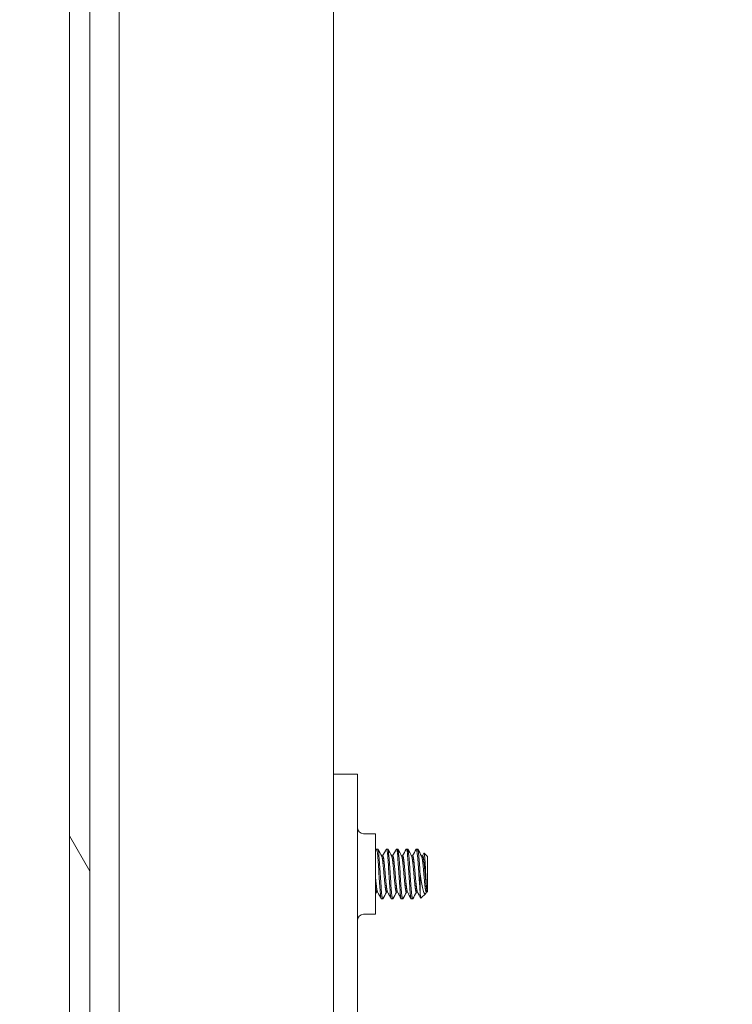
# Model space of a CAD drawing. Header units: inches. Extents: x 15 to 357, y 5 to 227.
# Tile 70 of 107: x 210.02 to 213.6, y 118.96 to 123.9. Entities that reach past the tile are written whole.
import ezdxf

# ---------------------------------------------------------------- set-up
doc = ezdxf.new("R2010")
doc.units = ezdxf.units.IN
doc.header["$LTSCALE"] = 22
doc.header["$MEASUREMENT"] = 0
doc.layers.get('0').update_dxf_attribs({"lineweight": 0})
for name, color, linetype, lineweight in [('Dimension (ANSI)', 7, 'Continuous', 5), ('Hatch (ANSI)', 7, 'Continuous', 5), ('Visible (ANSI)', 7, 'Continuous', 5)]:
    doc.layers.add(name, color=color, linetype=linetype, lineweight=lineweight)
doc.styles.add('ROMANS', font='tahoma.ttf')
doc.dimstyles.new('Default (ANSI)', dxfattribs={"dimscale": 22, "dimtxt": 0.07, "dimasz": 0.07, "dimexe": 0.125, "dimexo": 0.0625, "dimgap": 0.031496, "dimtad": 0, "dimtih": 1, "dimtoh": 1, "dimrnd": 1e-08, "dimzin": 0, "dimdsep": 46, "dimtxsty": 'ROMANS', "dimblk": 'Filled-1', "dimcen": 0.09, "dimdle": 0.393701, "dimclrd": 256, "dimclre": 256, "dimclrt": 256, "dimadec": 0, "dimazin": 0, "dimtfac": 0.928571, "dimtofl": 0, "dimtmove": 0, "dimatfit": 3, "dimfxl": 1, "dimtolj": 1, "dimtzin": 0, "dimlwd": -1, "dimlwe": -1, "dimarcsym": 0})

# ---------------------------------------------------------------- blocks, each defined once
blk = doc.blocks.new('Filled-1')
at = {"color": 0}
for p, q in [((0, 0), (-1, 0.1786)), ((-1, 0.1786), (-1, -0.1786)), ((-1, 0), (0, 0)), ((-1, -0.1786), (0, 0))]:
    blk.add_line(p, q, dxfattribs=at)
at = {"color": 0, "flags": 128}
blk.add_lwpolyline([(-1, -0.1786), (0, 0), (-1, 0.1786), (-1, -0.1786)], dxfattribs=at)
at = {"color": 0}
blk.add_solid([(-1, -0.1786), (0, 0), (-1, 0.1786), (-1, -0.1786)], dxfattribs=at)
blk = doc.blocks.new('*D19')
at = {"layer": 'Defpoints', "color": 0, "transparency": 16777216}
for p in [(202.4741, 115.7155), (213.5956, 115.7155), (211.7362, 108.7155)]:
    blk.add_point(p, dxfattribs=at)
at = {"layer": 'Dimension (ANSI)', "transparency": 16777216}
for p, q in [((202.4741, 115.7155), (202.4741, 121.183)), ((202.4741, 121.183), (204.0141, 121.183)), ((212.2206, 115.7155), (199.7241, 115.7155)), ((202.4741, 110.2555), (202.4741, 114.1755)), ((210.3612, 108.7155), (199.7241, 108.7155))]:
    blk.add_line(p, q, dxfattribs=at)
at = {"layer": 'Dimension (ANSI)', "transparency": 16777216, "xscale": 1.54000000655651, "yscale": 1.54000000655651, "zscale": 1.54000000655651}
for p, rotation in [((202.4741, 115.7155), 90), ((202.4741, 108.7155), 270)]:
    blk.add_blockref('Filled-1', p, dxfattribs=dict(at, rotation=rotation))
at = {"layer": 'Dimension (ANSI)', "transparency": 16777216, "insert": (206.0898, 121.183), "char_height": 1.54, "attachment_point": 5, "style": 'ROMANS'}
blk.add_mtext('\\A1;7.0\\PI/S', dxfattribs=at)
blk = doc.blocks.new('*D34')
at = {"layer": 'Defpoints', "color": 0, "transparency": 16777216}
for p in [(210.7513, 165.3635), (195.6191, 115.9885), (210.7513, 115.9885)]:
    blk.add_point(p, dxfattribs=at)
at = {"layer": 'Dimension (ANSI)', "transparency": 16777216}
for p, q in [((209.3763, 165.3635), (192.8691, 165.3635)), ((195.6191, 163.8235), (195.6191, 144.7723)), ((195.6191, 117.5285), (195.6191, 136.5797)), ((209.3763, 115.9885), (192.8691, 115.9885))]:
    blk.add_line(p, q, dxfattribs=at)
at = {"layer": 'Dimension (ANSI)', "transparency": 16777216, "xscale": 1.54000000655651, "yscale": 1.54000000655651, "zscale": 1.54000000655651}
for p, rotation in [((195.6191, 165.3635), 90), ((195.6191, 115.9885), 270)]:
    blk.add_blockref('Filled-1', p, dxfattribs=dict(at, rotation=rotation))
at = {"layer": 'Dimension (ANSI)', "transparency": 16777216, "insert": (195.6191, 140.676), "char_height": 1.54, "attachment_point": 5, "style": 'ROMANS'}
blk.add_mtext('\\A1;\\fTahoma|b0|i0;\\H1.5400;(49.38)\\P\\fTahoma|b0|i0;\\H1.5400;TUB\\P\\fTahoma|b0|i0;\\H1.5400;OPENING', dxfattribs=at)

msp = doc.modelspace()

# ---------------------------------------------------------------- hatches: boundary and pattern name
at = {"layer": 'Hatch (ANSI)'}
h = msp.add_hatch(dxfattribs=at)
h.set_pattern_fill('ANSI31', color=256, scale=22, angle=75, style=0)
edge = h.paths.add_edge_path()
edge.add_line((210.514, 166.2615), (211.1463, 166.2615))
edge.add_line((211.1463, 166.2615), (211.1463, 166.3635))
edge.add_line((211.1463, 166.3635), (210.514, 166.3635))
edge.add_ellipse((210.514, 166.1209), major_axis=(0, 0.2426), ratio=1, start_angle=0, end_angle=90)
edge.add_line((210.2713, 166.1209), (210.2713, 115.2311))
edge.add_ellipse((210.514, 115.2311), major_axis=(-0.2426, 0), ratio=1, start_angle=0, end_angle=90)
edge.add_line((210.514, 114.9885), (211.1463, 114.9885))
edge.add_line((211.1463, 114.9885), (211.1463, 115.0905))
edge.add_line((211.1463, 115.0905), (210.5311, 115.0905))
edge.add_line((210.5311, 115.0905), (210.514, 115.0905))
edge.add_ellipse((210.514, 115.2311), major_axis=(0, -0.1406), ratio=1, start_angle=270, end_angle=360, ccw=False)
edge.add_line((210.3733, 115.2311), (210.3733, 115.8514))
edge.add_line((210.3733, 115.8514), (210.3733, 165.4912))
edge.add_line((210.3733, 165.4912), (210.3733, 166.1209))
edge.add_ellipse((210.514, 166.1209), major_axis=(-0.1406, 0), ratio=1, start_angle=275.6923, end_angle=360, ccw=False)
edge.add_ellipse((210.514, 166.1209), major_axis=(-0.0139, 0.1399), ratio=1, start_angle=354.3077, end_angle=360, ccw=False)
h = msp.add_hatch(dxfattribs=at)
h.set_pattern_fill('ANSI31', color=256, scale=22, angle=-15, style=0)
edge = h.paths.add_edge_path()
edge.add_ellipse((210.3404, 165.8193), major_axis=(0.1796, -0.4375), ratio=1, start_angle=0, end_angle=11.8613)
edge.add_ellipse((210.3404, 165.8193), major_axis=(0.2657, -0.3912), ratio=1, start_angle=0, end_angle=12.3933)
edge.add_ellipse((210.3404, 165.8193), major_axis=(0.3435, -0.3251), ratio=1, start_angle=0, end_angle=111.109)
edge.add_ellipse((210.4875, 166.1474), major_axis=(0.0326, 0.1094), ratio=1, start_angle=0, end_angle=10.2538)
edge.add_ellipse((210.4875, 166.1474), major_axis=(0.0126, 0.1134), ratio=1, start_angle=0, end_angle=96.3195)
edge.add_line((210.3733, 166.1474), (210.3733, 166.1209))
edge.add_line((210.3733, 166.1209), (210.3733, 165.4912))
edge.add_ellipse((210.4875, 165.4912), major_axis=(-0.1141, 0), ratio=1, start_angle=0, end_angle=106.5734)
edge = h.paths.add_edge_path()
edge.add_ellipse((210.3404, 115.5233), major_axis=(0.1796, -0.4375), ratio=1, start_angle=0, end_angle=1.4669)
edge.add_ellipse((210.3404, 115.5233), major_axis=(0.1907, -0.4328), ratio=1, start_angle=0, end_angle=110.4124)
edge.add_ellipse((210.3404, 115.5233), major_axis=(0.3391, 0.3297), ratio=1, start_angle=0, end_angle=12.3816)
edge.add_ellipse((210.3404, 115.5233), major_axis=(0.2605, 0.3947), ratio=1, start_angle=0, end_angle=11.1028)
edge.add_ellipse((210.4875, 115.8514), major_axis=(0.0326, 0.1094), ratio=1, start_angle=0, end_angle=106.5734)
edge.add_line((210.3733, 115.8514), (210.3733, 115.2311))
edge.add_line((210.3733, 115.2311), (210.3733, 115.1952))
edge.add_ellipse((210.4875, 115.1952), major_axis=(-0.1141, 0), ratio=1, start_angle=0, end_angle=106.5734)

# ---------------------------------------------------------------- linework, layer by layer
at = {"layer": 'Visible (ANSI)'}
for p, q in [((210.2713, 166.1209), (210.2713, 115.2311)), ((210.3733, 115.2311), (210.3733, 166.1209)), ((210.52, 117.2155), (210.52, 165.3193)), ((211.5956, 165.3635), (211.5956, 115.9885)), ((211.7156, 120.1135), (211.5956, 120.1135)), ((211.7156, 120.1135), (211.7156, 120.051)), ((211.7156, 120.051), (211.7156, 118.176)), ((211.7468, 119.8152), (211.8056, 119.8152)), ((211.8056, 119.4118), (211.8056, 119.8152)), ((211.8175, 119.7385), (211.8112, 119.7385)), ((211.8368, 119.7047), (211.8425, 119.7047)), ((211.8675, 119.7385), (211.8612, 119.7385)), ((211.8868, 119.7047), (211.8925, 119.7047)), ((211.9175, 119.7385), (211.9112, 119.7385)), ((211.9368, 119.7047), (211.9425, 119.7047)), ((211.9675, 119.7385), (211.9612, 119.7385)), ((211.9868, 119.7047), (211.9925, 119.7047)), ((212.0175, 119.7385), (212.0112, 119.7385)), ((212.0368, 119.7047), (212.0425, 119.7047)), ((212.0675, 119.701), (212.0501, 119.7184)), ((212.0675, 119.526), (212.0675, 119.701)), ((212.03, 119.6139), (212.03, 119.5254)), ((211.8112, 119.5223), (211.8169, 119.5223)), ((211.8612, 119.5223), (211.8669, 119.5223)), ((211.9112, 119.5223), (211.9169, 119.5223)), ((211.9612, 119.5223), (211.9669, 119.5223)), ((212.0112, 119.5223), (212.0169, 119.5223)), ((212.0581, 119.5166), (212.034, 119.4926)), ((212.0618, 119.5223), (212.0607, 119.5203)), ((212.0612, 119.5223), (212.0638, 119.5223)), ((212.0638, 119.5223), (212.0638, 119.532)), ((212.0675, 119.526), (212.0638, 119.5223)), ((211.8425, 119.4885), (211.8362, 119.4885)), ((211.8925, 119.4885), (211.8862, 119.4885)), ((211.9425, 119.4885), (211.9362, 119.4885)), ((211.9925, 119.4885), (211.9862, 119.4885)), ((211.7468, 119.4118), (211.8056, 119.4118))]:
    msp.add_line(p, q, dxfattribs=at)
for centre, start, end in [((211.7468, 119.8465), 180, 270), ((211.7468, 119.3806), 90, 180)]:
    msp.add_arc(centre, 0.0312, start, end, dxfattribs=at)
for points in [[(211.8056, 119.7292), (211.8072, 119.732), (211.8088, 119.7349), (211.8104, 119.7377)], [(211.8112, 119.7385), (211.8109, 119.7385), (211.8107, 119.7382), (211.8104, 119.7377)], [(211.8184, 119.7377), (211.8247, 119.7263), (211.8311, 119.715), (211.8374, 119.7036)], [(211.8419, 119.7047), (211.8481, 119.7157), (211.8542, 119.7267), (211.8604, 119.7377)], [(211.8612, 119.7385), (211.8609, 119.7385), (211.8607, 119.7382), (211.8604, 119.7377)], [(211.8684, 119.7377), (211.8747, 119.7263), (211.8811, 119.715), (211.8874, 119.7036)], [(211.8919, 119.7047), (211.8981, 119.7157), (211.9042, 119.7267), (211.9104, 119.7377)], [(211.9112, 119.7385), (211.9109, 119.7385), (211.9107, 119.7382), (211.9104, 119.7377)], [(211.9184, 119.7377), (211.9247, 119.7263), (211.9311, 119.715), (211.9374, 119.7036)], [(211.9419, 119.7047), (211.9481, 119.7157), (211.9542, 119.7267), (211.9604, 119.7377)], [(211.9612, 119.7385), (211.9609, 119.7385), (211.9607, 119.7382), (211.9604, 119.7377)], [(211.9684, 119.7377), (211.9747, 119.7263), (211.9811, 119.715), (211.9874, 119.7036)], [(211.9919, 119.7047), (211.9981, 119.7157), (212.0042, 119.7267), (212.0104, 119.7377)], [(212.0112, 119.7385), (212.0109, 119.7385), (212.0107, 119.7382), (212.0104, 119.7377)], [(212.0184, 119.7377), (212.0247, 119.7263), (212.0311, 119.715), (212.0374, 119.7036)], [(212.0419, 119.7047), (212.0444, 119.7092), (212.0469, 119.7136), (212.0494, 119.7181)], [(212.0494, 119.7181), (212.0497, 119.7186), (212.0499, 119.7186), (212.0501, 119.7184)], [(211.8118, 119.5223), (211.8097, 119.5186), (211.8077, 119.5149), (211.8056, 119.5112)], [(211.8354, 119.4893), (211.829, 119.5007), (211.8227, 119.5121), (211.8163, 119.5235)], [(211.8618, 119.5223), (211.8556, 119.5113), (211.8495, 119.5003), (211.8434, 119.4893)], [(211.8854, 119.4893), (211.879, 119.5007), (211.8727, 119.5121), (211.8663, 119.5235)], [(211.9118, 119.5223), (211.9056, 119.5113), (211.8995, 119.5003), (211.8934, 119.4893)], [(211.9354, 119.4893), (211.929, 119.5007), (211.9227, 119.5121), (211.9163, 119.5235)], [(211.9618, 119.5223), (211.9556, 119.5113), (211.9495, 119.5003), (211.9434, 119.4893)], [(211.9854, 119.4893), (211.979, 119.5007), (211.9727, 119.5121), (211.9663, 119.5235)], [(212.0118, 119.5223), (212.0056, 119.5113), (211.9995, 119.5003), (211.9934, 119.4893)], [(212.0334, 119.4928), (212.0277, 119.503), (212.022, 119.5132), (212.0163, 119.5235)], [(212.0607, 119.5203), (212.0598, 119.5187), (212.0589, 119.5174), (212.058, 119.5166)], [(211.8362, 119.4885), (211.8362, 119.4885), (211.8362, 119.4885), (211.8362, 119.4885)], [(211.8434, 119.4894), (211.843, 119.4888), (211.8427, 119.4885), (211.8425, 119.4885)], [(211.8862, 119.4885), (211.8862, 119.4885), (211.8862, 119.4885), (211.8862, 119.4885)], [(211.8934, 119.4894), (211.893, 119.4888), (211.8927, 119.4885), (211.8925, 119.4885)], [(211.9362, 119.4885), (211.9362, 119.4885), (211.9362, 119.4885), (211.9362, 119.4885)], [(211.9434, 119.4894), (211.943, 119.4888), (211.9427, 119.4885), (211.9425, 119.4885)], [(211.9862, 119.4885), (211.9862, 119.4885), (211.9862, 119.4885), (211.9862, 119.4885)], [(211.9934, 119.4894), (211.993, 119.4888), (211.9927, 119.4885), (211.9925, 119.4885)], [(212.034, 119.4925), (212.034, 119.4925), (212.034, 119.4926), (212.034, 119.4926)]]:
    msp.add_open_spline(points, degree=3, dxfattribs=at)
for points, knots in [([(211.8362, 119.4885), (211.8345, 119.4886), (211.8323, 119.5002), (211.8305, 119.5196), (211.8303, 119.5215), (211.8301, 119.5234), (211.83, 119.5254), (211.828, 119.548), (211.8256, 119.582), (211.8237, 119.6139), (211.8218, 119.6458), (211.8194, 119.6797), (211.8175, 119.7022), (211.8155, 119.7247), (211.8131, 119.7386), (211.8112, 119.7385)], [0.41666667, 0.41666667, 0.41666667, 0.41666667, 0.42426899, 0.42426899, 0.42426899, 0.425, 0.425, 0.425, 0.43333333, 0.43333333, 0.43333333, 0.44166667, 0.44166667, 0.44166667, 0.45, 0.45, 0.45, 0.45]), ([(211.8425, 119.4885), (211.8407, 119.4886), (211.8385, 119.5002), (211.8367, 119.5196), (211.8365, 119.5215), (211.8364, 119.5234), (211.8362, 119.5254), (211.8343, 119.548), (211.8319, 119.582), (211.83, 119.6139), (211.828, 119.6458), (211.8256, 119.6797), (211.8237, 119.7022), (211.8218, 119.7246), (211.8194, 119.7385), (211.8175, 119.7385)], [0.35, 0.35, 0.35, 0.35, 0.35760233, 0.35760233, 0.35760233, 0.35833333, 0.35833333, 0.35833333, 0.36666667, 0.36666667, 0.36666667, 0.375, 0.375, 0.375, 0.38330002, 0.38330002, 0.38330002, 0.38330002]), ([(211.8862, 119.4885), (211.8845, 119.4886), (211.8823, 119.5002), (211.8805, 119.5196), (211.8803, 119.5215), (211.8801, 119.5234), (211.88, 119.5254), (211.878, 119.548), (211.8756, 119.582), (211.8737, 119.6139), (211.8718, 119.6458), (211.8694, 119.6797), (211.8675, 119.7022), (211.8655, 119.7247), (211.8631, 119.7386), (211.8612, 119.7385)], [0.35, 0.35, 0.35, 0.35, 0.35760233, 0.35760233, 0.35760233, 0.35833333, 0.35833333, 0.35833333, 0.36666667, 0.36666667, 0.36666667, 0.375, 0.375, 0.375, 0.38333333, 0.38333333, 0.38333333, 0.38333333]), ([(211.8925, 119.4885), (211.8907, 119.4886), (211.8885, 119.5002), (211.8867, 119.5196), (211.8865, 119.5215), (211.8864, 119.5234), (211.8862, 119.5254), (211.8843, 119.548), (211.8819, 119.582), (211.88, 119.6139), (211.878, 119.6458), (211.8756, 119.6797), (211.8737, 119.7022), (211.8718, 119.7246), (211.8694, 119.7385), (211.8675, 119.7385)], [0.28333333, 0.28333333, 0.28333333, 0.28333333, 0.29093566, 0.29093566, 0.29093566, 0.29166667, 0.29166667, 0.29166667, 0.3, 0.3, 0.3, 0.30833333, 0.30833333, 0.30833333, 0.31663335, 0.31663335, 0.31663335, 0.31663335]), ([(211.9362, 119.4885), (211.9345, 119.4886), (211.9323, 119.5002), (211.9305, 119.5196), (211.9303, 119.5215), (211.9301, 119.5234), (211.93, 119.5254), (211.928, 119.548), (211.9256, 119.582), (211.9237, 119.6139), (211.9218, 119.6458), (211.9194, 119.6797), (211.9175, 119.7022), (211.9155, 119.7247), (211.9131, 119.7386), (211.9112, 119.7385)], [0.28333333, 0.28333333, 0.28333333, 0.28333333, 0.29093566, 0.29093566, 0.29093566, 0.29166667, 0.29166667, 0.29166667, 0.3, 0.3, 0.3, 0.30833333, 0.30833333, 0.30833333, 0.31666667, 0.31666667, 0.31666667, 0.31666667]), ([(211.9425, 119.4885), (211.9407, 119.4886), (211.9385, 119.5002), (211.9367, 119.5196), (211.9365, 119.5215), (211.9364, 119.5234), (211.9362, 119.5254), (211.9343, 119.548), (211.9319, 119.582), (211.93, 119.6139), (211.928, 119.6458), (211.9256, 119.6797), (211.9237, 119.7022), (211.9218, 119.7246), (211.9194, 119.7385), (211.9175, 119.7385)], [0.21666667, 0.21666667, 0.21666667, 0.21666667, 0.22426899, 0.22426899, 0.22426899, 0.225, 0.225, 0.225, 0.23333333, 0.23333333, 0.23333333, 0.24166667, 0.24166667, 0.24166667, 0.24996668, 0.24996668, 0.24996668, 0.24996668]), ([(211.9862, 119.4885), (211.9845, 119.4886), (211.9823, 119.5002), (211.9805, 119.5196), (211.9803, 119.5215), (211.9801, 119.5234), (211.98, 119.5254), (211.978, 119.548), (211.9756, 119.582), (211.9737, 119.6139), (211.9718, 119.6458), (211.9694, 119.6797), (211.9675, 119.7022), (211.9655, 119.7247), (211.9631, 119.7386), (211.9612, 119.7385)], [0.21666667, 0.21666667, 0.21666667, 0.21666667, 0.22426899, 0.22426899, 0.22426899, 0.225, 0.225, 0.225, 0.23333333, 0.23333333, 0.23333333, 0.24166667, 0.24166667, 0.24166667, 0.25, 0.25, 0.25, 0.25]), ([(211.9925, 119.4885), (211.9907, 119.4886), (211.9885, 119.5002), (211.9867, 119.5196), (211.9865, 119.5215), (211.9864, 119.5234), (211.9862, 119.5254), (211.9843, 119.548), (211.9819, 119.582), (211.98, 119.6139), (211.978, 119.6458), (211.9756, 119.6797), (211.9737, 119.7022), (211.9718, 119.7246), (211.9694, 119.7385), (211.9675, 119.7385)], [0.15, 0.15, 0.15, 0.15, 0.15760233, 0.15760233, 0.15760233, 0.15833333, 0.15833333, 0.15833333, 0.16666667, 0.16666667, 0.16666667, 0.175, 0.175, 0.175, 0.18330002, 0.18330002, 0.18330002, 0.18330002]), ([(212.03, 119.5254), (212.0282, 119.546), (212.026, 119.5761), (212.0242, 119.6055), (212.024, 119.6083), (212.0239, 119.6111), (212.0237, 119.6139), (212.0218, 119.6458), (212.0194, 119.6797), (212.0175, 119.7022), (212.0155, 119.7247), (212.0131, 119.7386), (212.0112, 119.7385)], [0.15833333, 0.15833333, 0.15833333, 0.15833333, 0.16593566, 0.16593566, 0.16593566, 0.16666667, 0.16666667, 0.16666667, 0.175, 0.175, 0.175, 0.18333333, 0.18333333, 0.18333333, 0.18333333]), ([(212.03, 119.6139), (212.0282, 119.643), (212.026, 119.6739), (212.0242, 119.696), (212.024, 119.6982), (212.0239, 119.7002), (212.0237, 119.7022), (212.0218, 119.7246), (212.0194, 119.7385), (212.0175, 119.7385)], [0.1, 0.1, 0.1, 0.1, 0.10760233, 0.10760233, 0.10760233, 0.10833333, 0.10833333, 0.10833333, 0.11663335, 0.11663335, 0.11663335, 0.11663335]), ([(212.0501, 119.7184), (212.0506, 119.7179), (212.051, 119.7158), (212.0518, 119.711), (212.0523, 119.7073), (212.0533, 119.6961), (212.054, 119.6873), (212.0553, 119.6654), (212.056, 119.6534), (212.0573, 119.629), (212.058, 119.6159), (212.0593, 119.5906), (212.06, 119.5793), (212.0613, 119.5592), (212.0618, 119.5519), (212.0627, 119.5408), (212.0632, 119.5357), (212.0638, 119.532)], [-0.5054103, -0.5054103, -0.5054103, -0.5054103, -0.4594539, -0.4594539, -0.4039382, -0.4039382, -0.3267095, -0.3267095, -0.2541612, -0.2541612, -0.1872275, -0.1872275, -0.1293211, -0.1293211, -0.0723048, -0.0723048, 0, 0, 0, 0]), ([(212.058, 119.5166), (212.0568, 119.5154), (212.0548, 119.5141), (212.0503, 119.5179), (212.0484, 119.5214), (212.0454, 119.5299), (212.0443, 119.5339), (212.041, 119.5475), (212.0388, 119.5585), (212.0342, 119.5842), (212.032, 119.5988), (212.03, 119.6139)], [-0.4811218, -0.4811218, -0.4811218, -0.4811218, -0.3702176, -0.3702176, -0.2839907, -0.2839907, -0.2279337, -0.2279337, -0.1175301, -0.1175301, 0, 0, 0, 0]), ([(212.03, 119.5254), (212.0303, 119.5199), (212.0306, 119.515), (212.0309, 119.5108), (212.0313, 119.5066), (212.0316, 119.503), (212.032, 119.5002), (212.0323, 119.4974), (212.0326, 119.4953), (212.033, 119.494), (212.0333, 119.4927), (212.0337, 119.4922), (212.034, 119.4925)], [0, 0, 0, 0, 0.000611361, 0.000611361, 0.000611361, 0.001222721, 0.001222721, 0.001222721, 0.001834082, 0.001834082, 0.001834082, 0.002445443, 0.002445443, 0.002445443, 0.002445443])]:
    msp.add_open_spline(points, degree=3, knots=knots, dxfattribs=at)
for points, weights, knots in [([(211.8612, 119.5223), (211.8612, 119.5223), (211.8612, 119.5223), (211.8581, 119.5225), (211.855, 119.5493), (211.8518, 119.576), (211.8487, 119.6138), (211.8456, 119.6516), (211.8425, 119.6782), (211.84, 119.699), (211.8374, 119.7036)], [0.999393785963, 0.999695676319, 1, 0.923879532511, 1, 0.923879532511, 1, 0.923879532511, 1, 0.939476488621, 0.975197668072], [0.34996668, 0.34996668, 0.34996668, 0.35, 0.35, 0.35833333, 0.35833333, 0.36666667, 0.36666667, 0.375, 0.375, 0.38162585, 0.38162585, 0.38162585]), ([(211.8663, 119.5235), (211.8637, 119.5281), (211.8612, 119.5493), (211.8581, 119.576), (211.855, 119.6138), (211.8518, 119.6516), (211.8487, 119.6782), (211.8456, 119.7047), (211.8425, 119.7047)], [0.975935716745, 0.938859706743, 1, 0.923879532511, 1, 0.923879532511, 1, 0.924183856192, 0.999393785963], [0.35163996, 0.35163996, 0.35163996, 0.35833333, 0.35833333, 0.36666667, 0.36666667, 0.375, 0.375, 0.38330002, 0.38330002, 0.38330002]), ([(211.9112, 119.5223), (211.9112, 119.5223), (211.9112, 119.5223), (211.9081, 119.5225), (211.905, 119.5493), (211.9018, 119.576), (211.8987, 119.6138), (211.8956, 119.6516), (211.8925, 119.6782), (211.89, 119.699), (211.8874, 119.7036)], [0.999393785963, 0.999695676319, 1, 0.923879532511, 1, 0.923879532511, 1, 0.923879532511, 1, 0.939476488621, 0.975197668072], [0.28330002, 0.28330002, 0.28330002, 0.28333333, 0.28333333, 0.29166667, 0.29166667, 0.3, 0.3, 0.30833333, 0.30833333, 0.31495918, 0.31495918, 0.31495918]), ([(211.9163, 119.5235), (211.9137, 119.5281), (211.9112, 119.5493), (211.9081, 119.576), (211.905, 119.6138), (211.9018, 119.6516), (211.8987, 119.6782), (211.8956, 119.7047), (211.8925, 119.7047)], [0.975935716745, 0.938859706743, 1, 0.923879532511, 1, 0.923879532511, 1, 0.924183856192, 0.999393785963], [0.2849733, 0.2849733, 0.2849733, 0.29166667, 0.29166667, 0.3, 0.3, 0.30833333, 0.30833333, 0.31663335, 0.31663335, 0.31663335]), ([(211.9612, 119.5223), (211.9612, 119.5223), (211.9612, 119.5223), (211.9581, 119.5225), (211.955, 119.5493), (211.9518, 119.576), (211.9487, 119.6138), (211.9456, 119.6516), (211.9425, 119.6782), (211.94, 119.699), (211.9374, 119.7036)], [0.999393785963, 0.999695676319, 1, 0.923879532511, 1, 0.923879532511, 1, 0.923879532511, 1, 0.939476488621, 0.975197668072], [0.21663335, 0.21663335, 0.21663335, 0.21666667, 0.21666667, 0.225, 0.225, 0.23333333, 0.23333333, 0.24166667, 0.24166667, 0.24829251, 0.24829251, 0.24829251]), ([(211.9663, 119.5235), (211.9637, 119.5281), (211.9612, 119.5493), (211.9581, 119.576), (211.955, 119.6138), (211.9518, 119.6516), (211.9487, 119.6782), (211.9456, 119.7047), (211.9425, 119.7047)], [0.975935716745, 0.938859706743, 1, 0.923879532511, 1, 0.923879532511, 1, 0.924183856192, 0.999393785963], [0.21830663, 0.21830663, 0.21830663, 0.225, 0.225, 0.23333333, 0.23333333, 0.24166667, 0.24166667, 0.24996668, 0.24996668, 0.24996668]), ([(212.0112, 119.5223), (212.0112, 119.5223), (212.0112, 119.5223), (212.0081, 119.5225), (212.005, 119.5493), (212.0018, 119.576), (211.9987, 119.6138), (211.9956, 119.6516), (211.9925, 119.6782), (211.99, 119.699), (211.9874, 119.7036)], [0.999393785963, 0.999695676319, 1, 0.923879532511, 1, 0.923879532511, 1, 0.923879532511, 1, 0.939476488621, 0.975197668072], [0.14996668, 0.14996668, 0.14996668, 0.15, 0.15, 0.15833333, 0.15833333, 0.16666667, 0.16666667, 0.175, 0.175, 0.18162585, 0.18162585, 0.18162585]), ([(212.0163, 119.5235), (212.0137, 119.5281), (212.0112, 119.5493), (212.0081, 119.576), (212.005, 119.6138), (212.0018, 119.6516), (211.9987, 119.6782), (211.9956, 119.7047), (211.9925, 119.7047)], [0.975935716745, 0.938859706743, 1, 0.923879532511, 1, 0.923879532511, 1, 0.924183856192, 0.999393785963], [0.15163996, 0.15163996, 0.15163996, 0.15833333, 0.15833333, 0.16666667, 0.16666667, 0.175, 0.175, 0.18330002, 0.18330002, 0.18330002]), ([(212.0612, 119.5223), (212.0612, 119.5223), (212.0612, 119.5223), (212.0581, 119.5225), (212.055, 119.5493), (212.0518, 119.576), (212.0487, 119.6138), (212.0456, 119.6516), (212.0425, 119.6782), (212.04, 119.699), (212.0374, 119.7036)], [0.999393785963, 0.999695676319, 1, 0.923879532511, 1, 0.923879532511, 1, 0.923879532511, 1, 0.939476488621, 0.975197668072], [0.08330002, 0.08330002, 0.08330002, 0.08333333, 0.08333333, 0.09166667, 0.09166667, 0.1, 0.1, 0.10833333, 0.10833333, 0.11495918, 0.11495918, 0.11495918]), ([(212.0638, 119.532), (212.0624, 119.5386), (212.0612, 119.5493), (212.0581, 119.576), (212.055, 119.6138), (212.0518, 119.6516), (212.0487, 119.6782), (212.0456, 119.7047), (212.0425, 119.7047)], [0.963029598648, 0.968380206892, 1, 0.923879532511, 1, 0.923879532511, 1, 0.924183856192, 0.999393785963], [0.08820507, 0.08820507, 0.08820507, 0.09166667, 0.09166667, 0.1, 0.1, 0.10833333, 0.10833333, 0.11663335, 0.11663335, 0.11663335]), ([(211.8163, 119.5235), (211.8137, 119.5281), (211.8112, 119.5493), (211.8084, 119.573), (211.8056, 119.6063)], [0.975935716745, 0.938859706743, 1, 0.932011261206, 0.985473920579], [0.41830663, 0.41830663, 0.41830663, 0.425, 0.425, 0.43244311, 0.43244311, 0.43244311]), ([(211.8112, 119.5223), (211.8112, 119.5223), (211.8112, 119.5223), (211.8084, 119.5225), (211.8056, 119.5441)], [0.999393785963, 0.999695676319, 1, 0.932011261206, 0.985473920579], [0.416633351, 0.416633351, 0.416633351, 0.416666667, 0.416666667, 0.424109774, 0.424109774, 0.424109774])]:
    msp.add_rational_spline(points, weights, degree=2, knots=knots, dxfattribs=at)

# ---------------------------------------------------------------- dimensions: what is measured, and where the dimension line sits
at = {"layer": 'Dimension (ANSI)'}
for base, p1, p2, angle, text, override, picture, middle in [((195.6191304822, 115.9885232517), (210.751337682, 165.3635232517), (210.751337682, 115.9885232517), 270, '\\fTahoma|b0|i0;\\H1.5400;(<>)\\P\\fTahoma|b0|i0;\\H1.5400;TUB\\P\\fTahoma|b0|i0;\\H1.5400;OPENING', {"dimgap": 0.031496, "dimdec": 2, "dimtol": 0, "dimlim": 0, "dimtp": 0, "dimtm": 0, "dimtdec": 2, "dimatfit": 1}, '*D34', (195.6191304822, 140.6760232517)), ((202.4741, 115.7155), (211.7362, 108.7155), (213.5956, 115.7155), 90, '<>\\PI/S', {"dimgap": 0.031496, "dimdec": 1, "dimtol": 0, "dimlim": 0, "dimtp": 0, "dimtm": 0, "dimtdec": 1, "dimatfit": 2}, '*D19', (206.0898, 121.183))]:
    dim = msp.add_linear_dim(base=base, p1=p1, p2=p2, angle=angle, text=text, dimstyle='Default (ANSI)', override=override, dxfattribs=at)
    dim.commit()
    dim.dimension.update_dxf_attribs({"geometry": picture, "text_midpoint": middle, "dimtype": 160})

doc.saveas('drawing.dxf')
